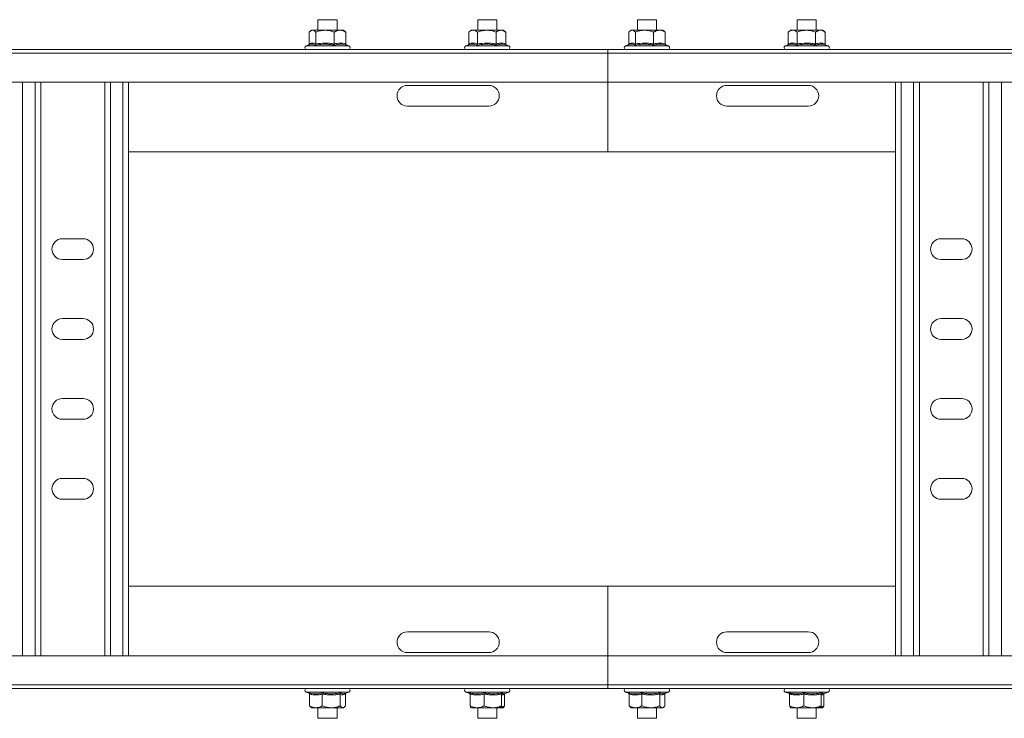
# Model space of a CAD drawing. Header units: millimetres. Extents: x -6 to 5206, y -8403 to -276.
# Tile 35 of 65: x 4422 to 4730, y -7017 to -6798. Entities that reach past the tile are written whole.
import ezdxf

# ---------------------------------------------------------------- set-up
doc = ezdxf.new("R2010")
doc.units = ezdxf.units.MM

msp = doc.modelspace()

# ---------------------------------------------------------------- linework, layer by layer
at = {"color": 7, "linetype": 'Continuous', "lineweight": 15}
for p, q in [((4515.56, -6798.43), (4515.56, -6801.73)), ((4521.56, -6798.43), (4515.56, -6798.43)), ((4521.56, -6801.73), (4521.56, -6798.43)), ((4565.56, -6798.43), (4565.56, -6801.73)), ((4571.56, -6798.43), (4565.56, -6798.43)), ((4571.56, -6801.73), (4571.56, -6798.43)), ((4615.56, -6798.43), (4615.56, -6801.73)), ((4621.56, -6798.43), (4615.56, -6798.43)), ((4621.56, -6801.73), (4621.56, -6798.43)), ((4665.56, -6798.43), (4665.56, -6801.73)), ((4671.56, -6798.43), (4665.56, -6798.43)), ((4671.56, -6801.73), (4671.56, -6798.43)), ((4513.56, -6801.73), (4513.19, -6802.02)), ((4513.89, -6801.73), (4513.56, -6801.73)), ((4517.78, -6801.73), (4513.89, -6801.73)), ((4522.44, -6801.73), (4517.78, -6801.73)), ((4522.44, -6801.73), (4523.56, -6801.73)), ((4523.92, -6802.01), (4523.56, -6801.73)), ((4563.56, -6801.73), (4562.79, -6802.33)), ((4564.16, -6801.73), (4563.56, -6801.73)), ((4568.41, -6801.73), (4564.16, -6801.73)), ((4572.81, -6801.73), (4568.41, -6801.73)), ((4572.81, -6801.73), (4573.56, -6801.73)), ((4574.24, -6802.26), (4573.56, -6801.73)), ((4613.56, -6801.73), (4613.19, -6802.02)), ((4613.89, -6801.73), (4613.56, -6801.73)), ((4617.78, -6801.73), (4613.89, -6801.73)), ((4622.44, -6801.73), (4617.78, -6801.73)), ((4622.44, -6801.73), (4623.56, -6801.73)), ((4623.92, -6802.01), (4623.56, -6801.73)), ((4663.56, -6801.73), (4662.79, -6802.33)), ((4664.16, -6801.73), (4663.56, -6801.73)), ((4668.41, -6801.73), (4664.16, -6801.73)), ((4672.81, -6801.73), (4668.41, -6801.73)), ((4672.81, -6801.73), (4673.56, -6801.73)), ((4674.24, -6802.26), (4673.56, -6801.73)), ((4512.83, -6806.02), (4512.83, -6802.33)), ((4512.85, -6806.02), (4512.85, -6802.33)), ((4513.19, -6802.02), (4513.14, -6802.05)), ((4514.93, -6806.02), (4514.93, -6802.33)), ((4520.63, -6806.02), (4520.63, -6802.33)), ((4524.26, -6806.02), (4524.26, -6802.33)), ((4524.28, -6806.02), (4524.28, -6802.33)), ((4562.79, -6806.02), (4562.79, -6802.33)), ((4565.53, -6806.02), (4565.53, -6802.33)), ((4571.3, -6806.02), (4571.3, -6802.33)), ((4574.24, -6802.26), (4574.33, -6802.33)), ((4574.33, -6806.02), (4574.33, -6802.33)), ((4612.83, -6806.02), (4612.83, -6802.33)), ((4612.85, -6806.02), (4612.85, -6802.33)), ((4613.19, -6802.02), (4613.14, -6802.05)), ((4614.93, -6806.02), (4614.93, -6802.33)), ((4620.63, -6806.02), (4620.63, -6802.33)), ((4624.26, -6806.02), (4624.26, -6802.33)), ((4624.28, -6806.02), (4624.28, -6802.33)), ((4662.79, -6806.02), (4662.79, -6802.33)), ((4665.53, -6806.02), (4665.53, -6802.33)), ((4671.3, -6806.02), (4671.3, -6802.33)), ((4674.24, -6802.26), (4674.33, -6802.33)), ((4674.33, -6806.02), (4674.33, -6802.33)), ((4411.31, -6807.73), (4606.31, -6807.73)), ((4512.93, -6806.23), (4511.83, -6806.63)), ((4525.28, -6806.63), (4524.42, -6806.32)), ((4562.51, -6806.39), (4561.83, -6806.63)), ((4562.59, -6806.36), (4562.49, -6806.39)), ((4562.59, -6806.36), (4562.51, -6806.39)), ((4562.65, -6806.33), (4562.59, -6806.36)), ((4574.53, -6806.37), (4574.62, -6806.39)), ((4575.28, -6806.63), (4574.6, -6806.39)), ((5153.38, -6807.73), (4606.31, -6807.73)), ((4606.31, -6807.73), (4606.31, -6808.86)), ((4612.93, -6806.23), (4611.83, -6806.63)), ((4625.28, -6806.63), (4624.42, -6806.32)), ((4662.51, -6806.39), (4661.83, -6806.63)), ((4662.59, -6806.36), (4662.49, -6806.39)), ((4662.59, -6806.36), (4662.51, -6806.39)), ((4662.65, -6806.33), (4662.59, -6806.36)), ((4674.53, -6806.37), (4674.62, -6806.39)), ((4675.28, -6806.63), (4674.6, -6806.39)), ((4606.31, -6808.86), (4411.31, -6808.86)), ((5153.31, -6808.86), (4606.31, -6808.86)), ((4606.31, -6808.86), (4606.31, -6817.96)), ((4411.31, -6817.96), (4606.31, -6817.96)), ((4428.81, -6997.51), (4428.81, -6817.96)), ((4448.81, -6997.51), (4448.81, -6817.96)), ((4456.31, -6997.51), (4456.31, -6817.96)), ((4569.06, -6818.98), (4543.56, -6818.98)), ((4606.31, -6817.96), (5153.31, -6817.96)), ((4606.31, -6839.73), (4606.31, -6817.96)), ((4643.56, -6818.98), (4669.06, -6818.98)), ((4696.31, -6817.96), (4696.31, -6997.51)), ((4703.81, -6817.96), (4703.81, -6997.51)), ((4723.81, -6817.96), (4723.81, -6997.51)), ((4543.56, -6825.48), (4569.06, -6825.48)), ((4669.06, -6825.48), (4643.56, -6825.48)), ((4456.31, -6839.73), (4606.31, -6839.73)), ((4696.31, -6839.73), (4606.31, -6839.73)), ((4442.06, -6866.98), (4435.56, -6866.98)), ((4717.06, -6866.98), (4710.56, -6866.98)), ((4435.56, -6873.48), (4442.06, -6873.48)), ((4710.56, -6873.48), (4717.06, -6873.48)), ((4442.06, -6891.98), (4435.56, -6891.98)), ((4717.06, -6891.98), (4710.56, -6891.98)), ((4435.56, -6898.48), (4442.06, -6898.48)), ((4710.56, -6898.48), (4717.06, -6898.48)), ((4442.06, -6916.98), (4435.56, -6916.98)), ((4717.06, -6916.98), (4710.56, -6916.98)), ((4435.56, -6923.48), (4442.06, -6923.48)), ((4710.56, -6923.48), (4717.06, -6923.48)), ((4442.06, -6941.98), (4435.56, -6941.98)), ((4717.06, -6941.98), (4710.56, -6941.98)), ((4435.56, -6948.48), (4442.06, -6948.48)), ((4710.56, -6948.48), (4717.06, -6948.48)), ((4456.31, -6975.73), (4606.31, -6975.73)), ((4696.31, -6975.73), (4606.31, -6975.73)), ((4606.31, -6997.51), (4606.31, -6975.73)), ((4569.06, -6989.98), (4543.56, -6989.98)), ((4669.06, -6989.98), (4643.56, -6989.98)), ((4606.31, -6997.51), (4411.31, -6997.51)), ((4543.56, -6996.48), (4569.06, -6996.48)), ((5153.31, -6997.51), (4606.31, -6997.51)), ((4606.31, -6997.51), (4606.31, -7006.61)), ((4643.56, -6996.48), (4669.06, -6996.48)), ((4411.31, -7006.61), (4606.31, -7006.61)), ((4411.31, -7007.73), (4606.31, -7007.73)), ((4606.31, -7006.61), (5153.31, -7006.61)), ((4606.31, -7006.61), (4606.31, -7007.73)), ((5153.38, -7007.73), (4606.31, -7007.73)), ((4511.83, -7008.83), (4512.84, -7009.2)), ((4512.94, -7009.45), (4512.94, -7013.13)), ((4516.92, -7009.45), (4516.92, -7013.13)), ((4522.54, -7009.45), (4522.54, -7013.13)), ((4524.04, -7009.29), (4525.28, -7008.83)), ((4524.17, -7009.45), (4524.17, -7013.13)), ((4561.83, -7008.83), (4563.13, -7009.31)), ((4563.16, -7009.45), (4563.16, -7013.13)), ((4567.64, -7009.45), (4567.64, -7013.13)), ((4573.04, -7009.45), (4573.04, -7013.13)), ((4573.86, -7009.33), (4573.93, -7009.28)), ((4573.87, -7009.35), (4575.28, -7008.83)), ((4573.95, -7009.45), (4573.95, -7013.13)), ((4611.83, -7008.83), (4612.84, -7009.2)), ((4612.94, -7009.45), (4612.94, -7013.13)), ((4616.92, -7009.45), (4616.92, -7013.13)), ((4622.54, -7009.45), (4622.54, -7013.13)), ((4624.04, -7009.29), (4625.28, -7008.83)), ((4624.17, -7009.45), (4624.17, -7013.13)), ((4661.83, -7008.83), (4663.13, -7009.31)), ((4663.16, -7009.45), (4663.16, -7013.13)), ((4667.64, -7009.45), (4667.64, -7013.13)), ((4673.04, -7009.45), (4673.04, -7013.13)), ((4673.86, -7009.33), (4673.93, -7009.28)), ((4673.87, -7009.35), (4675.28, -7008.83)), ((4673.95, -7009.45), (4673.95, -7013.13)), ((4513.34, -7013.57), (4513.56, -7013.73)), ((4513.56, -7013.73), (4514.93, -7013.73)), ((4514.93, -7013.73), (4519.73, -7013.73)), ((4515.56, -7013.73), (4515.56, -7017.03)), ((4523.35, -7013.73), (4519.73, -7013.73)), ((4521.56, -7017.03), (4521.56, -7013.73)), ((4523.35, -7013.73), (4523.56, -7013.73)), ((4523.56, -7013.73), (4523.77, -7013.57)), ((4565.4, -7013.73), (4563.56, -7013.73)), ((4565.4, -7013.73), (4570.34, -7013.73)), ((4565.56, -7013.73), (4565.56, -7017.03)), ((4573.49, -7013.73), (4570.34, -7013.73)), ((4571.56, -7017.03), (4571.56, -7013.73)), ((4573.56, -7013.73), (4573.62, -7013.68)), ((4613.34, -7013.57), (4613.56, -7013.73)), ((4613.56, -7013.73), (4614.93, -7013.73)), ((4614.93, -7013.73), (4619.73, -7013.73)), ((4615.56, -7013.73), (4615.56, -7017.03)), ((4623.35, -7013.73), (4619.73, -7013.73)), ((4621.56, -7017.03), (4621.56, -7013.73)), ((4623.35, -7013.73), (4623.56, -7013.73)), ((4623.56, -7013.73), (4623.77, -7013.57)), ((4665.4, -7013.73), (4663.56, -7013.73)), ((4665.4, -7013.73), (4670.34, -7013.73)), ((4665.56, -7013.73), (4665.56, -7017.03)), ((4673.49, -7013.73), (4670.34, -7013.73)), ((4671.56, -7017.03), (4671.56, -7013.73)), ((4673.56, -7013.73), (4673.62, -7013.68)), ((4515.56, -7017.03), (4521.56, -7017.03)), ((4565.56, -7017.03), (4571.56, -7017.03)), ((4615.56, -7017.03), (4621.56, -7017.03)), ((4665.56, -7017.03), (4671.56, -7017.03))]:
    msp.add_line(p, q, dxfattribs=at)
at = {"color": 8, "linetype": 'Continuous', "lineweight": 15}
for p, q in [((4511.83, -6806.63), (4523.79, -6806.63)), ((4523.79, -6806.63), (4525.28, -6806.63)), ((4561.83, -6806.63), (4574.28, -6806.63)), ((4574.28, -6806.63), (4575.28, -6806.63)), ((4611.83, -6806.63), (4623.79, -6806.63)), ((4623.79, -6806.63), (4625.28, -6806.63)), ((4661.83, -6806.63), (4674.28, -6806.63)), ((4674.28, -6806.63), (4675.28, -6806.63)), ((4423.11, -6997.51), (4423.11, -6817.96)), ((4427.01, -6997.51), (4427.01, -6817.96)), ((4450.61, -6997.51), (4450.61, -6817.96)), ((4454.51, -6997.51), (4454.51, -6817.96)), ((4698.11, -6817.96), (4698.11, -6997.51)), ((4702.01, -6817.96), (4702.01, -6997.51)), ((4725.61, -6817.96), (4725.61, -6997.51)), ((4729.51, -6817.96), (4729.51, -6997.51)), ((4525.01, -7008.83), (4511.83, -7008.83)), ((4525.28, -7008.83), (4525.01, -7008.83)), ((4575.28, -7008.83), (4561.83, -7008.83)), ((4625.01, -7008.83), (4611.83, -7008.83)), ((4625.28, -7008.83), (4625.01, -7008.83)), ((4675.28, -7008.83), (4661.83, -7008.83))]:
    msp.add_line(p, q, dxfattribs=at)
at = {"color": 7, "linetype": 'Continuous', "lineweight": 15}
for centre, radius, start, end in [((4512.02, -6807.17), 0.567, 110, 270), ((4525.09, -6807.17), 0.567, 270, 70), ((4562.02, -6807.17), 0.567, 110, 270), ((4575.09, -6807.17), 0.567, 270, 70), ((4612.02, -6807.17), 0.567, 110, 270), ((4625.09, -6807.17), 0.567, 270, 70), ((4662.02, -6807.17), 0.567, 110, 270), ((4675.09, -6807.17), 0.567, 270, 70), ((4543.56, -6822.23), 3.25, 90, 270), ((4569.06, -6822.23), 3.25, 270, 90), ((4643.56, -6822.23), 3.25, 90, 270), ((4669.06, -6822.23), 3.25, 270, 90), ((4435.56, -6870.23), 3.25, 90, 270), ((4442.06, -6870.23), 3.25, 270, 90), ((4710.56, -6870.23), 3.25, 90, 270), ((4717.06, -6870.23), 3.25, 270, 90), ((4435.56, -6895.23), 3.25, 90, 270), ((4442.06, -6895.23), 3.25, 270, 90), ((4710.56, -6895.23), 3.25, 90, 270), ((4717.06, -6895.23), 3.25, 270, 90), ((4435.56, -6920.23), 3.25, 90, 270), ((4442.06, -6920.23), 3.25, 270, 90), ((4710.56, -6920.23), 3.25, 90, 270), ((4717.06, -6920.23), 3.25, 270, 90), ((4435.56, -6945.23), 3.25, 90, 270), ((4442.06, -6945.23), 3.25, 270, 90), ((4710.56, -6945.23), 3.25, 90, 270), ((4717.06, -6945.23), 3.25, 270, 90), ((4543.56, -6993.23), 3.25, 90, 270), ((4569.06, -6993.23), 3.25, 270, 90), ((4643.56, -6993.23), 3.25, 90, 270), ((4669.06, -6993.23), 3.25, 270, 90), ((4512.02, -7008.3), 0.567, 90, 250), ((4525.09, -7008.3), 0.567, 290, 90), ((4562.02, -7008.3), 0.567, 90, 250), ((4575.09, -7008.3), 0.567, 290, 90), ((4612.02, -7008.3), 0.567, 90, 250), ((4625.09, -7008.3), 0.567, 290, 90), ((4662.02, -7008.3), 0.567, 90, 250), ((4675.09, -7008.3), 0.567, 290, 90)]:
    msp.add_arc(centre, radius, start, end, dxfattribs=at)
for points, knots in [([(4513.89, -6801.73), (4513.75, -6801.76), (4513.46, -6801.8), (4513.15, -6802.04), (4512.95, -6802.23), (4512.89, -6802.3), (4512.85, -6802.33)], [0, 0, 0, 0, 0.395463, 0.801961, 0.900945, 1, 1, 1, 1]), ([(4514.93, -6802.33), (4514.78, -6802.19), (4514.48, -6801.89), (4514.12, -6801.74), (4513.93, -6801.74), (4513.89, -6801.73)], [0, 0, 0, 0, 0.442922, 0.896343, 1, 1, 1, 1]), ([(4517.78, -6801.73), (4517.39, -6801.76), (4516.61, -6801.8), (4515.66, -6802.06), (4515.11, -6802.27), (4514.93, -6802.33)], [0, 0, 0, 0, 0.39547, 0.801975, 1, 1, 1, 1]), ([(4520.63, -6802.33), (4520.22, -6802.19), (4519.4, -6801.89), (4518.42, -6801.74), (4517.88, -6801.74), (4517.78, -6801.73)], [0, 0, 0, 0, 0.4429219, 0.8963431, 1, 1, 1, 1]), ([(4520.63, -6802.33), (4520.71, -6802.29), (4520.86, -6802.2), (4521.12, -6802.06), (4521.42, -6801.93), (4521.75, -6801.82), (4522.1, -6801.75), (4522.33, -6801.74), (4522.44, -6801.73)], [0, 0, 0, 0, 0.131218, 0.262602, 0.44461, 0.627382, 0.813064, 1, 1, 1, 1]), ([(4522.44, -6801.73), (4522.54, -6801.74), (4522.88, -6801.75), (4523.47, -6801.91), (4523.98, -6802.16), (4524.24, -6802.32), (4524.26, -6802.33)], [0, 0, 0, 0, 0.1481542, 0.5520001, 0.9656481, 1, 1, 1, 1]), ([(4564.16, -6801.73), (4563.97, -6801.76), (4563.59, -6801.8), (4563.18, -6802.04), (4562.92, -6802.23), (4562.83, -6802.3), (4562.79, -6802.33)], [0, 0, 0, 0, 0.395463, 0.801961, 0.900945, 1, 1, 1, 1]), ([(4565.53, -6802.33), (4565.33, -6802.19), (4564.93, -6801.89), (4564.47, -6801.74), (4564.21, -6801.74), (4564.16, -6801.73)], [0, 0, 0, 0, 0.442922, 0.896343, 1, 1, 1, 1]), ([(4568.41, -6801.73), (4568.02, -6801.76), (4567.23, -6801.8), (4566.27, -6802.06), (4565.71, -6802.27), (4565.53, -6802.33)], [0, 0, 0, 0, 0.39547, 0.801975, 1, 1, 1, 1]), ([(4571.3, -6802.33), (4570.89, -6802.19), (4570.05, -6801.89), (4569.07, -6801.74), (4568.52, -6801.74), (4568.41, -6801.73)], [0, 0, 0, 0, 0.442922, 0.896343, 1, 1, 1, 1]), ([(4571.3, -6802.33), (4571.36, -6802.29), (4571.49, -6802.2), (4571.71, -6802.06), (4571.96, -6801.93), (4572.24, -6801.82), (4572.52, -6801.75), (4572.72, -6801.74), (4572.81, -6801.73)], [0, 0, 0, 0, 0.131218, 0.262602, 0.44461, 0.627382, 0.813064, 1, 1, 1, 1]), ([(4572.81, -6801.73), (4572.89, -6801.74), (4573.18, -6801.75), (4573.67, -6801.91), (4574.09, -6802.16), (4574.31, -6802.32), (4574.33, -6802.33)], [0, 0, 0, 0, 0.148154, 0.552, 0.965648, 1, 1, 1, 1]), ([(4613.89, -6801.73), (4613.75, -6801.76), (4613.46, -6801.8), (4613.15, -6802.04), (4612.95, -6802.23), (4612.89, -6802.3), (4612.85, -6802.33)], [0, 0, 0, 0, 0.395463, 0.801961, 0.900945, 1, 1, 1, 1]), ([(4614.93, -6802.33), (4614.78, -6802.19), (4614.48, -6801.89), (4614.12, -6801.74), (4613.93, -6801.74), (4613.89, -6801.73)], [0, 0, 0, 0, 0.442922, 0.896343, 1, 1, 1, 1]), ([(4617.78, -6801.73), (4617.39, -6801.76), (4616.61, -6801.8), (4615.66, -6802.06), (4615.11, -6802.27), (4614.93, -6802.33)], [0, 0, 0, 0, 0.39547, 0.801975, 1, 1, 1, 1]), ([(4620.63, -6802.33), (4620.22, -6802.19), (4619.4, -6801.89), (4618.42, -6801.74), (4617.88, -6801.74), (4617.78, -6801.73)], [0, 0, 0, 0, 0.4429219, 0.8963431, 1, 1, 1, 1]), ([(4620.63, -6802.33), (4620.71, -6802.29), (4620.86, -6802.2), (4621.12, -6802.06), (4621.42, -6801.93), (4621.75, -6801.82), (4622.1, -6801.75), (4622.33, -6801.74), (4622.44, -6801.73)], [0, 0, 0, 0, 0.131218, 0.262602, 0.44461, 0.627382, 0.813064, 1, 1, 1, 1]), ([(4622.44, -6801.73), (4622.54, -6801.74), (4622.88, -6801.75), (4623.47, -6801.91), (4623.98, -6802.16), (4624.24, -6802.32), (4624.26, -6802.33)], [0, 0, 0, 0, 0.1481542, 0.5520001, 0.9656481, 1, 1, 1, 1]), ([(4664.16, -6801.73), (4663.97, -6801.76), (4663.59, -6801.8), (4663.18, -6802.04), (4662.92, -6802.23), (4662.83, -6802.3), (4662.79, -6802.33)], [0, 0, 0, 0, 0.395463, 0.801961, 0.900945, 1, 1, 1, 1]), ([(4665.53, -6802.33), (4665.33, -6802.19), (4664.93, -6801.89), (4664.47, -6801.74), (4664.21, -6801.74), (4664.16, -6801.73)], [0, 0, 0, 0, 0.442922, 0.896343, 1, 1, 1, 1]), ([(4668.41, -6801.73), (4668.02, -6801.76), (4667.23, -6801.8), (4666.27, -6802.06), (4665.71, -6802.27), (4665.53, -6802.33)], [0, 0, 0, 0, 0.39547, 0.801975, 1, 1, 1, 1]), ([(4671.3, -6802.33), (4670.89, -6802.19), (4670.05, -6801.89), (4669.07, -6801.74), (4668.52, -6801.74), (4668.41, -6801.73)], [0, 0, 0, 0, 0.442922, 0.896343, 1, 1, 1, 1]), ([(4671.3, -6802.33), (4671.36, -6802.29), (4671.49, -6802.2), (4671.71, -6802.06), (4671.96, -6801.93), (4672.24, -6801.82), (4672.52, -6801.75), (4672.72, -6801.74), (4672.81, -6801.73)], [0, 0, 0, 0, 0.131218, 0.262602, 0.44461, 0.627382, 0.813064, 1, 1, 1, 1]), ([(4672.81, -6801.73), (4672.89, -6801.74), (4673.18, -6801.75), (4673.67, -6801.91), (4674.09, -6802.16), (4674.31, -6802.32), (4674.33, -6802.33)], [0, 0, 0, 0, 0.148154, 0.552, 0.965648, 1, 1, 1, 1]), ([(4523.91, -6802.02), (4523.96, -6802.05), (4524.05, -6802.12), (4524.16, -6802.23), (4524.23, -6802.3), (4524.26, -6802.33)], [0, 0, 0, 0, 0.422057, 0.710924, 1, 1, 1, 1]), ([(4623.91, -6802.02), (4623.96, -6802.05), (4624.05, -6802.12), (4624.16, -6802.23), (4624.23, -6802.3), (4624.26, -6802.33)], [0, 0, 0, 0, 0.422057, 0.710924, 1, 1, 1, 1]), ([(4512.65, -6806.33), (4512.66, -6806.33), (4512.7, -6806.31), (4512.75, -6806.25), (4512.82, -6806.14), (4512.83, -6806.06), (4512.83, -6806.02)], [0, 0, 0, 0, 0.019885, 0.36922, 0.683961, 1, 1, 1, 1]), ([(4512.69, -6806.32), (4512.72, -6806.3), (4512.78, -6806.24), (4512.84, -6806.14), (4512.85, -6806.06), (4512.85, -6806.02)], [0, 0, 0, 0, 0.327707, 0.663162, 1, 1, 1, 1]), ([(4512.85, -6806.02), (4513.02, -6805.95), (4513.36, -6805.8), (4513.88, -6805.73), (4514.4, -6805.8), (4514.75, -6805.94), (4514.93, -6806.02)], [0, 0, 0, 0, 0.245251, 0.49213, 0.745021, 1, 1, 1, 1]), ([(4514.93, -6806.02), (4514.92, -6806.06), (4514.92, -6806.14), (4514.88, -6806.25), (4514.82, -6806.34), (4514.77, -6806.38), (4514.74, -6806.39), (4514.74, -6806.39)], [0, 0, 0, 0, 0.236184, 0.471397, 0.732465, 0.992086, 1, 1, 1, 1]), ([(4520.73, -6806.39), (4520.5, -6806.35), (4519.8, -6806.23), (4518.62, -6806.1), (4516.84, -6806.07), (4515.55, -6806.27), (4514.74, -6806.39)], [0, 0, 0, 0, 0.1180186, 0.3542262, 0.5924822, 1, 1, 1, 1]), ([(4514.93, -6806.02), (4515.86, -6805.89), (4517.27, -6805.7), (4519.19, -6805.8), (4520.15, -6805.94), (4520.63, -6806.02)], [0, 0, 0, 0, 0.4919057, 0.7449083, 1, 1, 1, 1]), ([(4520.63, -6806.02), (4521.22, -6805.89), (4522.12, -6805.7), (4523.34, -6805.8), (4523.95, -6805.94), (4524.26, -6806.02)], [0, 0, 0, 0, 0.491906, 0.744908, 1, 1, 1, 1]), ([(4520.63, -6806.02), (4520.63, -6806.06), (4520.63, -6806.14), (4520.66, -6806.25), (4520.69, -6806.34), (4520.72, -6806.38), (4520.73, -6806.39), (4520.73, -6806.39)], [0, 0, 0, 0, 0.236184, 0.471397, 0.732465, 0.992086, 1, 1, 1, 1]), ([(4524.55, -6806.39), (4524.4, -6806.35), (4523.95, -6806.23), (4523.19, -6806.1), (4522.05, -6806.07), (4521.25, -6806.27), (4520.73, -6806.39)], [0, 0, 0, 0, 0.118019, 0.354226, 0.592482, 1, 1, 1, 1]), ([(4524.26, -6806.02), (4524.26, -6806.06), (4524.27, -6806.14), (4524.34, -6806.25), (4524.43, -6806.34), (4524.51, -6806.38), (4524.55, -6806.39), (4524.55, -6806.39)], [0, 0, 0, 0, 0.236184, 0.471397, 0.732465, 0.992086, 1, 1, 1, 1]), ([(4524.28, -6806.02), (4524.28, -6806.06), (4524.29, -6806.12), (4524.32, -6806.17), (4524.33, -6806.19)], [0, 0, 0, 0, 0.66758, 1, 1, 1, 1]), ([(4562.49, -6806.39), (4562.49, -6806.39), (4562.54, -6806.38), (4562.62, -6806.34), (4562.71, -6806.25), (4562.77, -6806.14), (4562.78, -6806.06), (4562.79, -6806.02)], [0, 0, 0, 0, 0.007914, 0.267535, 0.528603, 0.763816, 1, 1, 1, 1]), ([(4562.79, -6806.02), (4563.01, -6805.95), (4563.46, -6805.8), (4564.14, -6805.73), (4564.83, -6805.8), (4565.3, -6805.94), (4565.53, -6806.02)], [0, 0, 0, 0, 0.245251, 0.49213, 0.745021, 1, 1, 1, 1]), ([(4565.53, -6806.02), (4565.53, -6806.06), (4565.52, -6806.14), (4565.49, -6806.25), (4565.44, -6806.34), (4565.4, -6806.38), (4565.37, -6806.39), (4565.37, -6806.39)], [0, 0, 0, 0, 0.236184, 0.471397, 0.732465, 0.992086, 1, 1, 1, 1]), ([(4571.44, -6806.39), (4571.2, -6806.35), (4570.49, -6806.23), (4569.29, -6806.1), (4567.5, -6806.07), (4566.19, -6806.27), (4565.37, -6806.39)], [0, 0, 0, 0, 0.118019, 0.354226, 0.592482, 1, 1, 1, 1]), ([(4565.53, -6806.02), (4566.47, -6805.89), (4567.9, -6805.7), (4569.84, -6805.8), (4570.81, -6805.94), (4571.3, -6806.02)], [0, 0, 0, 0, 0.491906, 0.744908, 1, 1, 1, 1]), ([(4571.3, -6806.02), (4571.79, -6805.89), (4572.55, -6805.7), (4573.56, -6805.8), (4574.07, -6805.94), (4574.33, -6806.02)], [0, 0, 0, 0, 0.491906, 0.744908, 1, 1, 1, 1]), ([(4571.3, -6806.02), (4571.3, -6806.06), (4571.3, -6806.14), (4571.34, -6806.25), (4571.38, -6806.34), (4571.42, -6806.38), (4571.44, -6806.39), (4571.44, -6806.39)], [0, 0, 0, 0, 0.236184, 0.471397, 0.732465, 0.992086, 1, 1, 1, 1]), ([(4574.62, -6806.39), (4574.49, -6806.35), (4574.12, -6806.23), (4573.48, -6806.1), (4572.54, -6806.07), (4571.86, -6806.27), (4571.44, -6806.39)], [0, 0, 0, 0, 0.118019, 0.354226, 0.592482, 1, 1, 1, 1]), ([(4574.33, -6806.02), (4574.33, -6806.06), (4574.34, -6806.14), (4574.4, -6806.25), (4574.5, -6806.34), (4574.58, -6806.38), (4574.62, -6806.39), (4574.62, -6806.39)], [0, 0, 0, 0, 0.236184, 0.471397, 0.732465, 0.992086, 1, 1, 1, 1]), ([(4612.65, -6806.33), (4612.66, -6806.33), (4612.7, -6806.31), (4612.75, -6806.25), (4612.82, -6806.14), (4612.83, -6806.06), (4612.83, -6806.02)], [0, 0, 0, 0, 0.019885, 0.36922, 0.683961, 1, 1, 1, 1]), ([(4612.68, -6806.33), (4612.72, -6806.3), (4612.78, -6806.25), (4612.84, -6806.14), (4612.85, -6806.06), (4612.85, -6806.02)], [0, 0, 0, 0, 0.355075, 0.676874, 1, 1, 1, 1]), ([(4612.85, -6806.02), (4613.02, -6805.95), (4613.36, -6805.8), (4613.88, -6805.73), (4614.4, -6805.8), (4614.75, -6805.94), (4614.93, -6806.02)], [0, 0, 0, 0, 0.245251, 0.49213, 0.745021, 1, 1, 1, 1]), ([(4614.93, -6806.02), (4614.92, -6806.06), (4614.92, -6806.14), (4614.88, -6806.25), (4614.82, -6806.34), (4614.77, -6806.38), (4614.74, -6806.39), (4614.74, -6806.39)], [0, 0, 0, 0, 0.236184, 0.471397, 0.732465, 0.992086, 1, 1, 1, 1]), ([(4620.73, -6806.39), (4620.5, -6806.35), (4619.8, -6806.23), (4618.62, -6806.1), (4616.84, -6806.07), (4615.55, -6806.27), (4614.74, -6806.39)], [0, 0, 0, 0, 0.1180186, 0.3542262, 0.5924822, 1, 1, 1, 1]), ([(4614.93, -6806.02), (4615.86, -6805.89), (4617.27, -6805.7), (4619.19, -6805.8), (4620.15, -6805.94), (4620.63, -6806.02)], [0, 0, 0, 0, 0.4919057, 0.7449083, 1, 1, 1, 1]), ([(4620.63, -6806.02), (4621.22, -6805.89), (4622.12, -6805.7), (4623.34, -6805.8), (4623.95, -6805.94), (4624.26, -6806.02)], [0, 0, 0, 0, 0.491906, 0.744908, 1, 1, 1, 1]), ([(4620.63, -6806.02), (4620.63, -6806.06), (4620.63, -6806.14), (4620.66, -6806.25), (4620.69, -6806.34), (4620.72, -6806.38), (4620.73, -6806.39), (4620.73, -6806.39)], [0, 0, 0, 0, 0.236184, 0.471397, 0.732465, 0.992086, 1, 1, 1, 1]), ([(4624.55, -6806.39), (4624.4, -6806.35), (4623.95, -6806.23), (4623.19, -6806.1), (4622.05, -6806.07), (4621.25, -6806.27), (4620.73, -6806.39)], [0, 0, 0, 0, 0.118019, 0.354226, 0.592482, 1, 1, 1, 1]), ([(4624.26, -6806.02), (4624.26, -6806.06), (4624.27, -6806.14), (4624.34, -6806.25), (4624.43, -6806.34), (4624.51, -6806.38), (4624.55, -6806.39), (4624.55, -6806.39)], [0, 0, 0, 0, 0.236184, 0.471397, 0.732465, 0.992086, 1, 1, 1, 1]), ([(4624.28, -6806.02), (4624.29, -6806.06), (4624.29, -6806.14), (4624.36, -6806.25), (4624.42, -6806.31), (4624.46, -6806.33), (4624.46, -6806.33)], [0, 0, 0, 0, 0.316039, 0.63078, 0.980115, 1, 1, 1, 1]), ([(4662.49, -6806.39), (4662.49, -6806.39), (4662.54, -6806.38), (4662.62, -6806.34), (4662.71, -6806.25), (4662.77, -6806.14), (4662.78, -6806.06), (4662.79, -6806.02)], [0, 0, 0, 0, 0.007914, 0.267535, 0.528603, 0.763816, 1, 1, 1, 1]), ([(4662.79, -6806.02), (4663.01, -6805.95), (4663.46, -6805.8), (4664.14, -6805.73), (4664.83, -6805.8), (4665.3, -6805.94), (4665.53, -6806.02)], [0, 0, 0, 0, 0.245251, 0.49213, 0.745021, 1, 1, 1, 1]), ([(4665.53, -6806.02), (4665.53, -6806.06), (4665.52, -6806.14), (4665.49, -6806.25), (4665.44, -6806.34), (4665.4, -6806.38), (4665.37, -6806.39), (4665.37, -6806.39)], [0, 0, 0, 0, 0.236184, 0.471397, 0.732465, 0.992086, 1, 1, 1, 1]), ([(4671.44, -6806.39), (4671.2, -6806.35), (4670.49, -6806.23), (4669.29, -6806.1), (4667.5, -6806.07), (4666.19, -6806.27), (4665.37, -6806.39)], [0, 0, 0, 0, 0.118019, 0.354226, 0.592482, 1, 1, 1, 1]), ([(4665.53, -6806.02), (4666.47, -6805.89), (4667.9, -6805.7), (4669.84, -6805.8), (4670.81, -6805.94), (4671.3, -6806.02)], [0, 0, 0, 0, 0.491906, 0.744908, 1, 1, 1, 1]), ([(4671.3, -6806.02), (4671.79, -6805.89), (4672.55, -6805.7), (4673.56, -6805.8), (4674.07, -6805.94), (4674.33, -6806.02)], [0, 0, 0, 0, 0.491906, 0.744908, 1, 1, 1, 1]), ([(4671.3, -6806.02), (4671.3, -6806.06), (4671.3, -6806.14), (4671.34, -6806.25), (4671.38, -6806.34), (4671.42, -6806.38), (4671.44, -6806.39), (4671.44, -6806.39)], [0, 0, 0, 0, 0.236184, 0.471397, 0.732465, 0.992086, 1, 1, 1, 1]), ([(4674.62, -6806.39), (4674.49, -6806.35), (4674.12, -6806.23), (4673.48, -6806.1), (4672.54, -6806.07), (4671.86, -6806.27), (4671.44, -6806.39)], [0, 0, 0, 0, 0.118019, 0.354226, 0.592482, 1, 1, 1, 1]), ([(4674.33, -6806.02), (4674.33, -6806.06), (4674.34, -6806.14), (4674.4, -6806.25), (4674.5, -6806.34), (4674.58, -6806.38), (4674.62, -6806.39), (4674.62, -6806.39)], [0, 0, 0, 0, 0.236184, 0.471397, 0.732465, 0.992086, 1, 1, 1, 1]), ([(4512.66, -7009.08), (4512.74, -7009.1), (4512.91, -7009.14), (4513.4, -7009.25), (4514.15, -7009.37), (4515.1, -7009.39), (4516, -7009.28), (4516.56, -7009.14), (4516.84, -7009.08)], [0, 0, 0, 0, 0.0589874, 0.1179912, 0.3541356, 0.5923278, 0.7955961, 1, 1, 1, 1]), ([(4512.66, -7009.08), (4512.66, -7009.08), (4512.7, -7009.09), (4512.78, -7009.13), (4512.87, -7009.22), (4512.93, -7009.33), (4512.94, -7009.41), (4512.94, -7009.45)], [0, 0, 0, 0, 0.007914, 0.267535, 0.528603, 0.763816, 1, 1, 1, 1]), ([(4516.92, -7009.45), (4516.6, -7009.52), (4515.95, -7009.67), (4514.96, -7009.74), (4513.95, -7009.67), (4513.28, -7009.53), (4512.94, -7009.45)], [0, 0, 0, 0, 0.245251, 0.49213, 0.745021, 1, 1, 1, 1]), ([(4516.84, -7009.08), (4517.07, -7009.12), (4517.76, -7009.24), (4518.92, -7009.37), (4520.67, -7009.4), (4521.94, -7009.2), (4522.74, -7009.08)], [0, 0, 0, 0, 0.118019, 0.354226, 0.592482, 1, 1, 1, 1]), ([(4516.84, -7009.08), (4516.84, -7009.08), (4516.85, -7009.09), (4516.87, -7009.13), (4516.9, -7009.22), (4516.92, -7009.33), (4516.92, -7009.41), (4516.92, -7009.45)], [0, 0, 0, 0, 0.007914, 0.267535, 0.528603, 0.763816, 1, 1, 1, 1]), ([(4522.54, -7009.45), (4522.08, -7009.52), (4521.16, -7009.67), (4519.76, -7009.74), (4518.34, -7009.67), (4517.4, -7009.53), (4516.92, -7009.45)], [0, 0, 0, 0, 0.245251, 0.49213, 0.745021, 1, 1, 1, 1]), ([(4522.54, -7009.45), (4522.54, -7009.41), (4522.54, -7009.33), (4522.59, -7009.22), (4522.65, -7009.13), (4522.71, -7009.09), (4522.74, -7009.08), (4522.74, -7009.08)], [0, 0, 0, 0, 0.236184, 0.471397, 0.732465, 0.992086, 1, 1, 1, 1]), ([(4524.17, -7009.45), (4523.9, -7009.58), (4523.5, -7009.77), (4522.95, -7009.67), (4522.67, -7009.52), (4522.54, -7009.45)], [0, 0, 0, 0, 0.491906, 0.744908, 1, 1, 1, 1]), ([(4522.74, -7009.08), (4522.8, -7009.12), (4523, -7009.24), (4523.33, -7009.37), (4523.69, -7009.41), (4523.93, -7009.3), (4524.02, -7009.25)], [0, 0, 0, 0, 0.156376, 0.469355, 0.785048, 1, 1, 1, 1]), ([(4524.17, -7009.45), (4524.17, -7009.41), (4524.18, -7009.33), (4524.23, -7009.25), (4524.26, -7009.21), (4524.27, -7009.2)], [0, 0, 0, 0, 0.430606, 0.859444, 1, 1, 1, 1]), ([(4562.89, -7009.08), (4562.98, -7009.1), (4563.17, -7009.14), (4563.72, -7009.25), (4564.56, -7009.37), (4565.64, -7009.39), (4566.65, -7009.28), (4567.28, -7009.14), (4567.59, -7009.08)], [0, 0, 0, 0, 0.058987, 0.117991, 0.354136, 0.592328, 0.795596, 1, 1, 1, 1]), ([(4562.89, -7009.08), (4562.89, -7009.08), (4562.93, -7009.09), (4563, -7009.13), (4563.09, -7009.22), (4563.15, -7009.33), (4563.16, -7009.41), (4563.16, -7009.45)], [0, 0, 0, 0, 0.007914, 0.267535, 0.528603, 0.763816, 1, 1, 1, 1]), ([(4567.64, -7009.45), (4567.28, -7009.52), (4566.55, -7009.67), (4565.43, -7009.74), (4564.29, -7009.67), (4563.54, -7009.53), (4563.16, -7009.45)], [0, 0, 0, 0, 0.245251, 0.49213, 0.745021, 1, 1, 1, 1]), ([(4567.59, -7009.08), (4567.82, -7009.12), (4568.48, -7009.24), (4569.59, -7009.37), (4571.27, -7009.4), (4572.49, -7009.2), (4573.26, -7009.08)], [0, 0, 0, 0, 0.118019, 0.354226, 0.592482, 1, 1, 1, 1]), ([(4567.59, -7009.08), (4567.6, -7009.08), (4567.6, -7009.09), (4567.61, -7009.13), (4567.63, -7009.22), (4567.64, -7009.33), (4567.64, -7009.41), (4567.64, -7009.45)], [0, 0, 0, 0, 0.007914, 0.267535, 0.528603, 0.763816, 1, 1, 1, 1]), ([(4573.04, -7009.45), (4572.6, -7009.52), (4571.72, -7009.67), (4570.37, -7009.74), (4569, -7009.67), (4568.1, -7009.53), (4567.64, -7009.45)], [0, 0, 0, 0, 0.245251, 0.49213, 0.745021, 1, 1, 1, 1]), ([(4573.04, -7009.45), (4573.04, -7009.41), (4573.05, -7009.33), (4573.1, -7009.22), (4573.17, -7009.13), (4573.23, -7009.09), (4573.26, -7009.08), (4573.26, -7009.08)], [0, 0, 0, 0, 0.236184, 0.471397, 0.732465, 0.992086, 1, 1, 1, 1]), ([(4573.95, -7009.45), (4573.8, -7009.58), (4573.57, -7009.77), (4573.27, -7009.67), (4573.11, -7009.52), (4573.04, -7009.45)], [0, 0, 0, 0, 0.491906, 0.744908, 1, 1, 1, 1]), ([(4573.95, -7009.45), (4573.95, -7009.41), (4573.96, -7009.36), (4573.98, -7009.32), (4573.98, -7009.31)], [0, 0, 0, 0, 0.802508, 1, 1, 1, 1]), ([(4612.66, -7009.08), (4612.74, -7009.1), (4612.91, -7009.14), (4613.4, -7009.25), (4614.15, -7009.37), (4615.1, -7009.39), (4616, -7009.28), (4616.56, -7009.14), (4616.84, -7009.08)], [0, 0, 0, 0, 0.0589874, 0.1179912, 0.3541356, 0.5923278, 0.7955961, 1, 1, 1, 1]), ([(4612.66, -7009.08), (4612.66, -7009.08), (4612.7, -7009.09), (4612.78, -7009.13), (4612.87, -7009.22), (4612.93, -7009.33), (4612.94, -7009.41), (4612.94, -7009.45)], [0, 0, 0, 0, 0.007914, 0.267535, 0.528603, 0.763816, 1, 1, 1, 1]), ([(4616.92, -7009.45), (4616.6, -7009.52), (4615.95, -7009.67), (4614.96, -7009.74), (4613.95, -7009.67), (4613.28, -7009.53), (4612.94, -7009.45)], [0, 0, 0, 0, 0.245251, 0.49213, 0.745021, 1, 1, 1, 1]), ([(4616.84, -7009.08), (4617.07, -7009.12), (4617.76, -7009.24), (4618.92, -7009.37), (4620.67, -7009.4), (4621.94, -7009.2), (4622.74, -7009.08)], [0, 0, 0, 0, 0.118019, 0.354226, 0.592482, 1, 1, 1, 1]), ([(4616.84, -7009.08), (4616.84, -7009.08), (4616.85, -7009.09), (4616.87, -7009.13), (4616.9, -7009.22), (4616.92, -7009.33), (4616.92, -7009.41), (4616.92, -7009.45)], [0, 0, 0, 0, 0.007914, 0.267535, 0.528603, 0.763816, 1, 1, 1, 1]), ([(4622.54, -7009.45), (4622.08, -7009.52), (4621.16, -7009.67), (4619.76, -7009.74), (4618.34, -7009.67), (4617.4, -7009.53), (4616.92, -7009.45)], [0, 0, 0, 0, 0.245251, 0.49213, 0.745021, 1, 1, 1, 1]), ([(4622.54, -7009.45), (4622.54, -7009.41), (4622.54, -7009.33), (4622.59, -7009.22), (4622.65, -7009.13), (4622.71, -7009.09), (4622.74, -7009.08), (4622.74, -7009.08)], [0, 0, 0, 0, 0.236184, 0.471397, 0.732465, 0.992086, 1, 1, 1, 1]), ([(4624.17, -7009.45), (4623.9, -7009.58), (4623.5, -7009.77), (4622.95, -7009.67), (4622.67, -7009.52), (4622.54, -7009.45)], [0, 0, 0, 0, 0.491906, 0.744908, 1, 1, 1, 1]), ([(4622.74, -7009.08), (4622.8, -7009.12), (4623, -7009.24), (4623.33, -7009.37), (4623.69, -7009.41), (4623.93, -7009.3), (4624.02, -7009.25)], [0, 0, 0, 0, 0.156376, 0.469355, 0.785048, 1, 1, 1, 1]), ([(4624.17, -7009.45), (4624.17, -7009.41), (4624.18, -7009.33), (4624.23, -7009.25), (4624.26, -7009.21), (4624.27, -7009.2)], [0, 0, 0, 0, 0.430606, 0.859444, 1, 1, 1, 1]), ([(4662.89, -7009.08), (4662.98, -7009.1), (4663.17, -7009.14), (4663.72, -7009.25), (4664.56, -7009.37), (4665.64, -7009.39), (4666.65, -7009.28), (4667.28, -7009.14), (4667.59, -7009.08)], [0, 0, 0, 0, 0.058987, 0.117991, 0.354136, 0.592328, 0.795596, 1, 1, 1, 1]), ([(4662.89, -7009.08), (4662.89, -7009.08), (4662.93, -7009.09), (4663, -7009.13), (4663.09, -7009.22), (4663.15, -7009.33), (4663.16, -7009.41), (4663.16, -7009.45)], [0, 0, 0, 0, 0.007914, 0.267535, 0.528603, 0.763816, 1, 1, 1, 1]), ([(4667.64, -7009.45), (4667.28, -7009.52), (4666.55, -7009.67), (4665.43, -7009.74), (4664.29, -7009.67), (4663.54, -7009.53), (4663.16, -7009.45)], [0, 0, 0, 0, 0.245251, 0.49213, 0.745021, 1, 1, 1, 1]), ([(4667.59, -7009.08), (4667.82, -7009.12), (4668.48, -7009.24), (4669.59, -7009.37), (4671.27, -7009.4), (4672.49, -7009.2), (4673.26, -7009.08)], [0, 0, 0, 0, 0.118019, 0.354226, 0.592482, 1, 1, 1, 1]), ([(4667.59, -7009.08), (4667.6, -7009.08), (4667.6, -7009.09), (4667.61, -7009.13), (4667.63, -7009.22), (4667.64, -7009.33), (4667.64, -7009.41), (4667.64, -7009.45)], [0, 0, 0, 0, 0.007914, 0.267535, 0.528603, 0.763816, 1, 1, 1, 1]), ([(4673.04, -7009.45), (4672.6, -7009.52), (4671.72, -7009.67), (4670.37, -7009.74), (4669, -7009.67), (4668.1, -7009.53), (4667.64, -7009.45)], [0, 0, 0, 0, 0.245251, 0.49213, 0.745021, 1, 1, 1, 1]), ([(4673.04, -7009.45), (4673.04, -7009.41), (4673.05, -7009.33), (4673.1, -7009.22), (4673.17, -7009.13), (4673.23, -7009.09), (4673.26, -7009.08), (4673.26, -7009.08)], [0, 0, 0, 0, 0.236184, 0.471397, 0.732465, 0.992086, 1, 1, 1, 1]), ([(4673.95, -7009.45), (4673.8, -7009.58), (4673.57, -7009.77), (4673.27, -7009.67), (4673.11, -7009.52), (4673.04, -7009.45)], [0, 0, 0, 0, 0.491906, 0.744908, 1, 1, 1, 1]), ([(4673.95, -7009.45), (4673.95, -7009.41), (4673.96, -7009.36), (4673.98, -7009.32), (4673.98, -7009.31)], [0, 0, 0, 0, 0.802508, 1, 1, 1, 1]), ([(4512.94, -7013.13), (4513.09, -7013.21), (4513.37, -7013.36), (4513.81, -7013.54), (4514.26, -7013.67), (4514.6, -7013.72), (4514.83, -7013.73), (4514.9, -7013.73), (4514.93, -7013.73)], [0, 0, 0, 0, 0.2209562, 0.4428284, 0.6686399, 0.896415, 0.9481929, 1, 1, 1, 1]), ([(4513.35, -7013.49), (4513.22, -7013.41), (4513.08, -7013.33), (4512.95, -7013.15), (4512.94, -7013.13)], [0, 0, 0, 0, 0.9318989, 1, 1, 1, 1]), ([(4514.93, -7013.73), (4515.2, -7013.71), (4515.75, -7013.67), (4516.34, -7013.43), (4516.73, -7013.24), (4516.86, -7013.17), (4516.92, -7013.13)], [0, 0, 0, 0, 0.3954634, 0.8019609, 0.9009447, 1, 1, 1, 1]), ([(4516.92, -7013.13), (4517.12, -7013.21), (4517.52, -7013.36), (4518.14, -7013.54), (4518.78, -7013.67), (4519.26, -7013.72), (4519.58, -7013.73), (4519.68, -7013.73), (4519.73, -7013.73)], [0, 0, 0, 0, 0.220956, 0.442828, 0.66864, 0.896415, 0.948193, 1, 1, 1, 1]), ([(4519.73, -7013.73), (4519.92, -7013.73), (4520.3, -7013.72), (4520.87, -7013.64), (4521.44, -7013.51), (4521.9, -7013.37), (4522.27, -7013.24), (4522.45, -7013.17), (4522.54, -7013.13)], [0, 0, 0, 0, 0.197022, 0.395591, 0.598294, 0.802087, 0.901008, 1, 1, 1, 1]), ([(4523.35, -7013.73), (4523.31, -7013.73), (4523.16, -7013.72), (4522.89, -7013.56), (4522.66, -7013.31), (4522.54, -7013.15), (4522.54, -7013.13)], [0, 0, 0, 0, 0.1481542, 0.5520001, 0.9656481, 1, 1, 1, 1]), ([(4524.17, -7013.13), (4524.13, -7013.18), (4524.07, -7013.27), (4523.95, -7013.41), (4523.81, -7013.54), (4523.66, -7013.65), (4523.51, -7013.72), (4523.4, -7013.73), (4523.35, -7013.73)], [0, 0, 0, 0, 0.131218, 0.262602, 0.44461, 0.627382, 0.813064, 1, 1, 1, 1]), ([(4563.16, -7013.13), (4563.32, -7013.21), (4563.64, -7013.36), (4564.13, -7013.54), (4564.64, -7013.67), (4565.03, -7013.72), (4565.28, -7013.73), (4565.36, -7013.73), (4565.4, -7013.73)], [0, 0, 0, 0, 0.220956, 0.442828, 0.66864, 0.896415, 0.948193, 1, 1, 1, 1]), ([(4563.62, -7013.73), (4563.6, -7013.73), (4563.45, -7013.71), (4563.29, -7013.45), (4563.17, -7013.15), (4563.16, -7013.13)], [0, 0, 0, 0, 0.148486, 0.965571, 1, 1, 1, 1]), ([(4565.4, -7013.73), (4565.71, -7013.71), (4566.32, -7013.67), (4566.99, -7013.43), (4567.43, -7013.24), (4567.57, -7013.17), (4567.64, -7013.13)], [0, 0, 0, 0, 0.395463, 0.801961, 0.900945, 1, 1, 1, 1]), ([(4567.64, -7013.13), (4567.83, -7013.21), (4568.22, -7013.36), (4568.81, -7013.54), (4569.42, -7013.67), (4569.89, -7013.72), (4570.19, -7013.73), (4570.29, -7013.73), (4570.34, -7013.73)], [0, 0, 0, 0, 0.220956, 0.442828, 0.66864, 0.896415, 0.948193, 1, 1, 1, 1]), ([(4570.34, -7013.73), (4570.52, -7013.73), (4570.89, -7013.72), (4571.43, -7013.64), (4571.98, -7013.51), (4572.43, -7013.37), (4572.78, -7013.24), (4572.95, -7013.17), (4573.04, -7013.13)], [0, 0, 0, 0, 0.197022, 0.395591, 0.598294, 0.802087, 0.901008, 1, 1, 1, 1]), ([(4573.95, -7013.13), (4573.63, -7013.28), (4572.98, -7013.57), (4572.22, -7013.72), (4571.79, -7013.73), (4571.71, -7013.73)], [0, 0, 0, 0, 0.442922, 0.896343, 1, 1, 1, 1]), ([(4573.49, -7013.73), (4573.47, -7013.73), (4573.38, -7013.72), (4573.23, -7013.56), (4573.11, -7013.31), (4573.04, -7013.15), (4573.04, -7013.13)], [0, 0, 0, 0, 0.1481542, 0.5520001, 0.9656481, 1, 1, 1, 1]), ([(4573.95, -7013.13), (4573.93, -7013.18), (4573.89, -7013.27), (4573.83, -7013.41), (4573.75, -7013.54), (4573.67, -7013.65), (4573.58, -7013.72), (4573.52, -7013.73), (4573.49, -7013.73)], [0, 0, 0, 0, 0.131218, 0.262602, 0.44461, 0.627382, 0.813064, 1, 1, 1, 1]), ([(4612.94, -7013.13), (4613.09, -7013.21), (4613.37, -7013.36), (4613.81, -7013.54), (4614.26, -7013.67), (4614.6, -7013.72), (4614.83, -7013.73), (4614.9, -7013.73), (4614.93, -7013.73)], [0, 0, 0, 0, 0.2209562, 0.4428284, 0.6686399, 0.896415, 0.9481929, 1, 1, 1, 1]), ([(4613.35, -7013.49), (4613.22, -7013.41), (4613.08, -7013.33), (4612.95, -7013.15), (4612.94, -7013.13)], [0, 0, 0, 0, 0.9318989, 1, 1, 1, 1]), ([(4614.93, -7013.73), (4615.2, -7013.71), (4615.75, -7013.67), (4616.34, -7013.43), (4616.73, -7013.24), (4616.86, -7013.17), (4616.92, -7013.13)], [0, 0, 0, 0, 0.3954634, 0.8019609, 0.9009447, 1, 1, 1, 1]), ([(4616.92, -7013.13), (4617.12, -7013.21), (4617.52, -7013.36), (4618.14, -7013.54), (4618.78, -7013.67), (4619.26, -7013.72), (4619.58, -7013.73), (4619.68, -7013.73), (4619.73, -7013.73)], [0, 0, 0, 0, 0.220956, 0.442828, 0.66864, 0.896415, 0.948193, 1, 1, 1, 1]), ([(4619.73, -7013.73), (4619.92, -7013.73), (4620.3, -7013.72), (4620.87, -7013.64), (4621.44, -7013.51), (4621.9, -7013.37), (4622.27, -7013.24), (4622.45, -7013.17), (4622.54, -7013.13)], [0, 0, 0, 0, 0.197022, 0.395591, 0.598294, 0.802087, 0.901008, 1, 1, 1, 1]), ([(4623.35, -7013.73), (4623.31, -7013.73), (4623.16, -7013.72), (4622.89, -7013.56), (4622.66, -7013.31), (4622.54, -7013.15), (4622.54, -7013.13)], [0, 0, 0, 0, 0.1481542, 0.5520001, 0.9656481, 1, 1, 1, 1]), ([(4624.17, -7013.13), (4624.13, -7013.18), (4624.07, -7013.27), (4623.95, -7013.41), (4623.81, -7013.54), (4623.66, -7013.65), (4623.51, -7013.72), (4623.4, -7013.73), (4623.35, -7013.73)], [0, 0, 0, 0, 0.131218, 0.262602, 0.44461, 0.627382, 0.813064, 1, 1, 1, 1]), ([(4663.16, -7013.13), (4663.32, -7013.21), (4663.64, -7013.36), (4664.13, -7013.54), (4664.64, -7013.67), (4665.03, -7013.72), (4665.28, -7013.73), (4665.36, -7013.73), (4665.4, -7013.73)], [0, 0, 0, 0, 0.220956, 0.442828, 0.66864, 0.896415, 0.948193, 1, 1, 1, 1]), ([(4663.62, -7013.73), (4663.6, -7013.73), (4663.45, -7013.71), (4663.29, -7013.45), (4663.17, -7013.15), (4663.16, -7013.13)], [0, 0, 0, 0, 0.148486, 0.965571, 1, 1, 1, 1]), ([(4665.4, -7013.73), (4665.71, -7013.71), (4666.32, -7013.67), (4666.99, -7013.43), (4667.43, -7013.24), (4667.57, -7013.17), (4667.64, -7013.13)], [0, 0, 0, 0, 0.395463, 0.801961, 0.900945, 1, 1, 1, 1]), ([(4667.64, -7013.13), (4667.83, -7013.21), (4668.22, -7013.36), (4668.81, -7013.54), (4669.42, -7013.67), (4669.89, -7013.72), (4670.19, -7013.73), (4670.29, -7013.73), (4670.34, -7013.73)], [0, 0, 0, 0, 0.220956, 0.442828, 0.66864, 0.896415, 0.948193, 1, 1, 1, 1]), ([(4670.34, -7013.73), (4670.52, -7013.73), (4670.89, -7013.72), (4671.43, -7013.64), (4671.98, -7013.51), (4672.43, -7013.37), (4672.78, -7013.24), (4672.95, -7013.17), (4673.04, -7013.13)], [0, 0, 0, 0, 0.197022, 0.395591, 0.598294, 0.802087, 0.901008, 1, 1, 1, 1]), ([(4673.95, -7013.13), (4673.63, -7013.28), (4672.98, -7013.57), (4672.22, -7013.72), (4671.79, -7013.73), (4671.71, -7013.73)], [0, 0, 0, 0, 0.442922, 0.896343, 1, 1, 1, 1]), ([(4673.49, -7013.73), (4673.47, -7013.73), (4673.38, -7013.72), (4673.23, -7013.56), (4673.11, -7013.31), (4673.04, -7013.15), (4673.04, -7013.13)], [0, 0, 0, 0, 0.1481542, 0.5520001, 0.9656481, 1, 1, 1, 1]), ([(4673.95, -7013.13), (4673.93, -7013.18), (4673.89, -7013.27), (4673.83, -7013.41), (4673.75, -7013.54), (4673.67, -7013.65), (4673.58, -7013.72), (4673.52, -7013.73), (4673.49, -7013.73)], [0, 0, 0, 0, 0.131218, 0.262602, 0.44461, 0.627382, 0.813064, 1, 1, 1, 1])]:
    msp.add_open_spline(points, degree=3, knots=knots, dxfattribs=at)
at = {"color": 8, "linetype": 'Continuous', "lineweight": 15}
for points, knots in [([(4514.74, -6806.39), (4514.7, -6806.37), (4514.62, -6806.33), (4514.37, -6806.22), (4513.99, -6806.09), (4513.49, -6806.08), (4513.14, -6806.15), (4512.96, -6806.23), (4512.94, -6806.24)], [0, 0, 0, 0, 0.07093, 0.14188, 0.425835, 0.712252, 0.956675, 1, 1, 1, 1]), ([(4565.37, -6806.39), (4565.32, -6806.37), (4565.21, -6806.33), (4564.88, -6806.22), (4564.37, -6806.1), (4563.71, -6806.08), (4563.12, -6806.18), (4562.75, -6806.31), (4562.59, -6806.36)], [0, 0, 0, 0, 0.0609965, 0.12201, 0.3661975, 0.6125025, 0.8226942, 1, 1, 1, 1]), ([(4614.74, -6806.39), (4614.7, -6806.37), (4614.62, -6806.33), (4614.37, -6806.22), (4613.99, -6806.09), (4613.49, -6806.08), (4613.14, -6806.15), (4612.96, -6806.23), (4612.94, -6806.24)], [0, 0, 0, 0, 0.07093, 0.14188, 0.425835, 0.712252, 0.956675, 1, 1, 1, 1]), ([(4665.37, -6806.39), (4665.32, -6806.37), (4665.21, -6806.33), (4664.88, -6806.22), (4664.37, -6806.1), (4663.71, -6806.08), (4663.12, -6806.18), (4662.75, -6806.31), (4662.59, -6806.36)], [0, 0, 0, 0, 0.0609965, 0.12201, 0.3661975, 0.6125025, 0.8226942, 1, 1, 1, 1]), ([(4573.26, -7009.08), (4573.3, -7009.12), (4573.4, -7009.24), (4573.59, -7009.36), (4573.75, -7009.42), (4573.85, -7009.34), (4573.86, -7009.33)], [0, 0, 0, 0, 0.184937, 0.555078, 0.92843, 1, 1, 1, 1]), ([(4673.26, -7009.08), (4673.3, -7009.12), (4673.4, -7009.24), (4673.59, -7009.36), (4673.75, -7009.42), (4673.85, -7009.34), (4673.86, -7009.33)], [0, 0, 0, 0, 0.184937, 0.555078, 0.92843, 1, 1, 1, 1])]:
    msp.add_open_spline(points, degree=3, knots=knots, dxfattribs=at)

doc.saveas('drawing.dxf')
